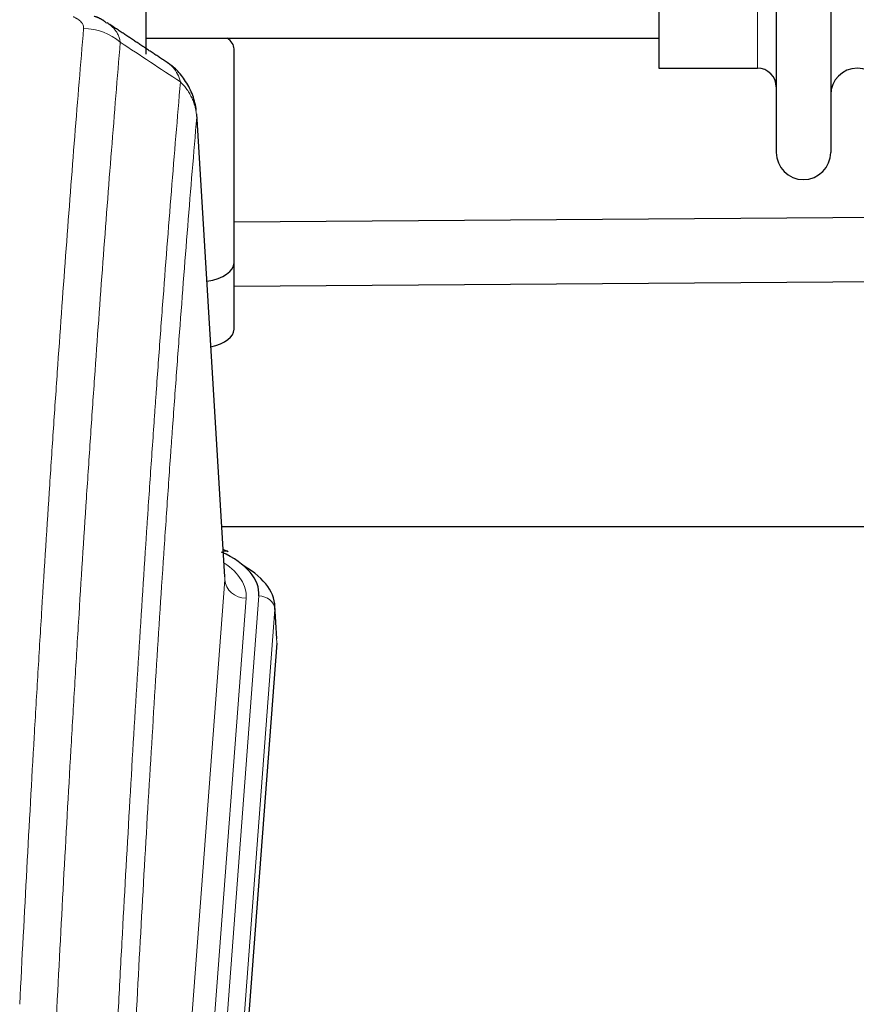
# Model space of a CAD drawing. Header units: inches. Extents: x 0 to 23760, y -13 to 16800.
# Tile 177 of 214: x 17232 to 17389, y 14125 to 14310. Entities that reach past the tile are written whole.
import ezdxf

# ---------------------------------------------------------------- set-up
doc = ezdxf.new("R2010")
doc.units = ezdxf.units.IN
doc.layers.add('254', color=7, linetype='Continuous', true_color=0xffffff)

msp = doc.modelspace()

# ---------------------------------------------------------------- linework, layer by layer
at = {"layer": '254', "color": 2, "linetype": 'Continuous', "lineweight": 25}
for p, q in [((17256.062, 14487.585), (17256.062, 14303.053)), ((17374.062, 14486.485), (17374.062, 14284.685)), ((17384.262, 14486.485), (17384.262, 14284.685)), ((17352.062, 14470.735), (17352.062, 14300.435)), ((17256.062, 14306.085), (17352.062, 14306.085)), ((17272.562, 14263.985), (17272.562, 14304.059)), ((17352.062, 14300.435), (17370.562, 14300.435)), ((17270.83, 14205.237), (17265.579, 14291.873)), ((17506.149, 14273.279), (17272.565, 14271.631)), ((17272.562, 14251.567), (17272.562, 14263.985)), ((17272.563, 14259.63), (17506.234, 14261.28)), ((17270.284, 14214.631), (17436.472, 14214.631)), ((17271.462, 14209.944), (17270.518, 14210.379)), ((17280.59, 14193.604), (17280.209, 14199.886)), ((17280.584, 14192.82), (17267.466, 14019.367))]:
    msp.add_line(p, q, dxfattribs=at)
at = {"layer": '254', "color": 110, "linetype": 'Continuous', "lineweight": 13}
for p, q in [((17370.562, 14470.735), (17370.562, 14300.435)), ((17270.825, 14204.661), (17265.578, 14291.251)), ((17257.759, 14031.888), (17270.825, 14204.661)), ((17274.817, 14201.235), (17261.751, 14028.462)), ((17264.098, 14028.309), (17277.209, 14201.67)), ((17280.203, 14199.1), (17267.092, 14025.739)), ((17280.584, 14192.82), (17280.203, 14199.1))]:
    msp.add_line(p, q, dxfattribs=at)
at = {"layer": '254', "color": 2, "linetype": 'Continuous', "lineweight": 25}
for centre, radius, start, end in [((17370.562, 14296.935), 3.5, 0, 90), ((17389.262, 14295.435), 5, 0, 180), ((17379.162, 14284.685), 5.1, 180, 0)]:
    msp.add_arc(centre, radius, start, end, dxfattribs=at)
at = {"layer": '254', "color": 110, "linetype": 'Continuous', "lineweight": 13}
for centre, major_axis, ratio, start_param, end_param in [((17244.387, 14298.857), (-9.964, 0.842), 0.9013977, 4.0286278, 4.7884472), ((17250.798, 14201.609), (24.034, 0.016), 0.461198, 6.2480186, 6.8801307), ((17274.817, 14204.783), (3.989, -0.302), 0.8864705, 3.2608937, 4.7793301), ((17277.209, 14199.009), (2.991, -0.226), 0.8864705, 0.119301, 1.6377375)]:
    msp.add_ellipse(centre, major_axis=major_axis, ratio=ratio, start_param=start_param, end_param=end_param, dxfattribs=at)
at = {"layer": '254', "color": 2, "linetype": 'Continuous', "lineweight": 25}
for centre, major_axis, ratio, start_param, end_param in [((17264.562, 14304.059), (-8, 0), 0.4617486, 3.1415927, 3.722063), ((17264.562, 14263.985), (-8, 0), 0.4617486, 1.9439586, 3.1415927), ((17264.562, 14251.567), (-8, 0), 0.4617486, 2.0459273, 3.1415927), ((17253.19, 14202.044), (24.034, 0.016), 0.461198, 6.2480186, 7.0671317), ((17270.204, 14207.22), (1.258, 2.724), 0.6272114, 6.2831797, 6.7581181), ((17253.19, 14199.383), (27.03, 0.194), 0.4633579, 6.2451225, 6.9481136)]:
    msp.add_ellipse(centre, major_axis=major_axis, ratio=ratio, start_param=start_param, end_param=end_param, dxfattribs=at)
at = {"layer": '254', "color": 110, "linetype": 'Continuous', "lineweight": 13}
for points, knots in [([(17242.415, 14310.078), (17242.582, 14310.006), (17242.739, 14309.93), (17242.926, 14309.831), (17242.962, 14309.812), (17243.034, 14309.771), (17243.07, 14309.751), (17243.174, 14309.689), (17243.241, 14309.647), (17243.434, 14309.52), (17243.668, 14309.346), (17243.859, 14309.163), (17243.985, 14309.021), (17244.024, 14308.973), (17244.078, 14308.901), (17244.096, 14308.876), (17244.129, 14308.828), (17244.145, 14308.803), (17244.221, 14308.68), (17244.269, 14308.581), (17244.342, 14308.382), (17244.367, 14308.282), (17244.393, 14308.08), (17244.396, 14307.979), (17244.387, 14307.877)], [0, 0, 0, 0, 0.125, 0.125, 0.15625, 0.15625, 0.1875, 0.1875, 0.25, 0.25, 0.375, 0.5, 0.5, 0.5625, 0.5625, 0.59375, 0.59375, 0.625, 0.625, 0.75, 0.75, 0.875, 0.875, 1, 1, 1, 1]), ([(17248.785, 14308.943), (17248.794, 14308.937), (17248.804, 14308.931), (17249.047, 14308.771), (17249.481, 14308.447), (17249.854, 14308.089), (17250.11, 14307.806), (17250.191, 14307.71), (17250.307, 14307.562), (17250.345, 14307.512), (17250.418, 14307.412), (17250.454, 14307.361), (17250.626, 14307.105), (17250.747, 14306.893), (17250.954, 14306.457), (17251.128, 14306.007), (17251.234, 14305.532), (17251.27, 14305.287)], [0, 0, 0, 0, 0.0068075, 0.0068075, 0.1723396, 0.3378717, 0.3378717, 0.4206377, 0.4206377, 0.4620207, 0.4620207, 0.5034038, 0.5034038, 0.6689358, 0.6689358, 0.8344679, 1, 1, 1, 1]), ([(17232.429, 14125.225), (17232.866, 14133.804), (17233.757, 14150.722), (17234.677, 14167.164), (17235.379, 14179.317), (17235.615, 14183.339), (17236.091, 14191.321), (17236.331, 14195.283), (17237.056, 14207.078), (17237.548, 14214.82), (17238.171, 14224.344), (17238.296, 14226.241), (17238.548, 14230.02), (17238.926, 14235.664), (17239.308, 14241.238), (17240.079, 14252.293), (17241.121, 14266.782), (17242.729, 14287.767), (17243.83, 14301.257), (17244.387, 14307.877)], [0, 0, 0, 0, 0.125, 0.25, 0.25, 0.3125, 0.3125, 0.375, 0.375, 0.5, 0.5, 0.53125, 0.53125, 0.5625, 0.625, 0.625, 0.75, 0.875, 1, 1, 1, 1]), ([(17251.27, 14305.287), (17250.712, 14298.675), (17249.61, 14285.2), (17248, 14264.24), (17246.957, 14249.767), (17246.185, 14238.726), (17245.802, 14233.158), (17245.423, 14227.52), (17245.172, 14223.746), (17245.046, 14221.851), (17244.422, 14212.338), (17243.93, 14204.605), (17243.204, 14192.824), (17242.964, 14188.867), (17242.487, 14180.894), (17242.251, 14176.877), (17241.548, 14164.739), (17240.626, 14148.316), (17239.735, 14131.417), (17239.296, 14122.849)], [0, 0, 0, 0, 0.125, 0.25, 0.375, 0.375, 0.4375, 0.46875, 0.46875, 0.5, 0.5, 0.625, 0.625, 0.6875, 0.6875, 0.75, 0.75, 0.875, 1, 1, 1, 1]), ([(17260.062, 14301.494), (17260.263, 14301.362), (17260.453, 14301.218), (17260.818, 14300.905), (17260.993, 14300.734), (17261.481, 14300.187), (17261.758, 14299.779), (17262.215, 14298.881), (17262.394, 14298.391), (17262.522, 14297.867)], [0, 0, 0, 0, 0.1617419, 0.1617419, 0.3293935, 0.3293935, 0.6646968, 0.6646968, 1, 1, 1, 1]), ([(17250.293, 14112.627), (17250.349, 14113.717), (17250.405, 14114.805), (17250.517, 14116.978), (17250.685, 14120.231), (17251.081, 14127.781), (17251.424, 14134.183), (17252.118, 14146.892), (17253.058, 14163.59), (17254.516, 14187.891), (17255.521, 14203.596), (17256.095, 14212.29), (17256.158, 14213.254), (17256.287, 14215.178), (17256.479, 14218.058), (17256.93, 14224.737), (17257.322, 14230.389), (17257.65, 14235.06), (17257.716, 14235.992), (17257.848, 14237.852), (17258.046, 14240.636), (17258.512, 14247.09), (17258.914, 14252.548), (17259.726, 14263.367), (17260.823, 14277.532), (17261.951, 14291.176), (17262.522, 14297.867)], [0, 0, 0, 0, 0.015625, 0.015625, 0.03125, 0.0625, 0.125, 0.125, 0.25, 0.375, 0.5, 0.5, 0.515625, 0.515625, 0.53125, 0.5625, 0.625, 0.625, 0.640625, 0.640625, 0.65625, 0.6875, 0.75, 0.75, 0.875, 1, 1, 1, 1]), ([(17262.522, 14297.867), (17262.749, 14297.644), (17262.965, 14297.411), (17263.375, 14296.929), (17263.569, 14296.68), (17263.933, 14296.166), (17264.103, 14295.902), (17264.418, 14295.361), (17264.562, 14295.084), (17264.823, 14294.52), (17264.94, 14294.232), (17265.146, 14293.65), (17265.235, 14293.355), (17265.458, 14292.462), (17265.548, 14291.857), (17265.578, 14291.251)], [0, 0, 0, 0, 0.125, 0.125, 0.25, 0.25, 0.375, 0.375, 0.5, 0.5, 0.625, 0.625, 0.75, 0.75, 1, 1, 1, 1]), ([(17265.578, 14291.251), (17265.008, 14284.578), (17263.883, 14270.972), (17262.789, 14256.847), (17261.98, 14246.059), (17261.578, 14240.617), (17261.114, 14234.182), (17260.917, 14231.406), (17260.785, 14229.551), (17260.719, 14228.622), (17260.392, 14223.965), (17260.001, 14218.329), (17259.551, 14211.67), (17259.359, 14208.799), (17259.231, 14206.88), (17259.168, 14205.919), (17258.595, 14197.251), (17257.594, 14181.594), (17256.139, 14157.368), (17254.733, 14132.399), (17253.827, 14115.259), (17253.382, 14106.565)], [0, 0, 0, 0, 0.125, 0.25, 0.25, 0.3125, 0.34375, 0.359375, 0.359375, 0.375, 0.375, 0.4375, 0.46875, 0.484375, 0.484375, 0.5, 0.5, 0.625, 0.75, 0.875, 1, 1, 1, 1])]:
    msp.add_open_spline(points, degree=3, knots=knots, dxfattribs=at)
at = {"layer": '254', "color": 2, "linetype": 'Continuous', "lineweight": 25}
for points in [[(17248.703, 14308.884), (17247.671, 14309.786), (17246.348, 14310.144)], [(17260.032, 14301.514), (17254.417, 14305.22), (17248.795, 14308.938)]]:
    msp.add_open_spline(points, degree=2, dxfattribs=at)
at = {"layer": '254', "color": 110, "linetype": 'Continuous', "lineweight": 13}
msp.add_open_spline([(17262.522, 14297.867), (17258.773, 14300.338), (17255.023, 14302.811), (17251.27, 14305.287)], degree=3, dxfattribs=at)
at = {"layer": '254', "color": 2, "linetype": 'Continuous', "lineweight": 25}
msp.add_open_spline([(17265.496, 14292.534), (17265.384, 14293.484), (17264.941, 14295.323), (17263.648, 14297.938), (17261.967, 14300.036), (17260.677, 14301.079), (17260.055, 14301.499)], degree=3, knots=[0, 0, 0, 0, 0.2790385, 0.5536712, 0.8024065, 1, 1, 1, 1], dxfattribs=at)

doc.saveas('drawing.dxf')
